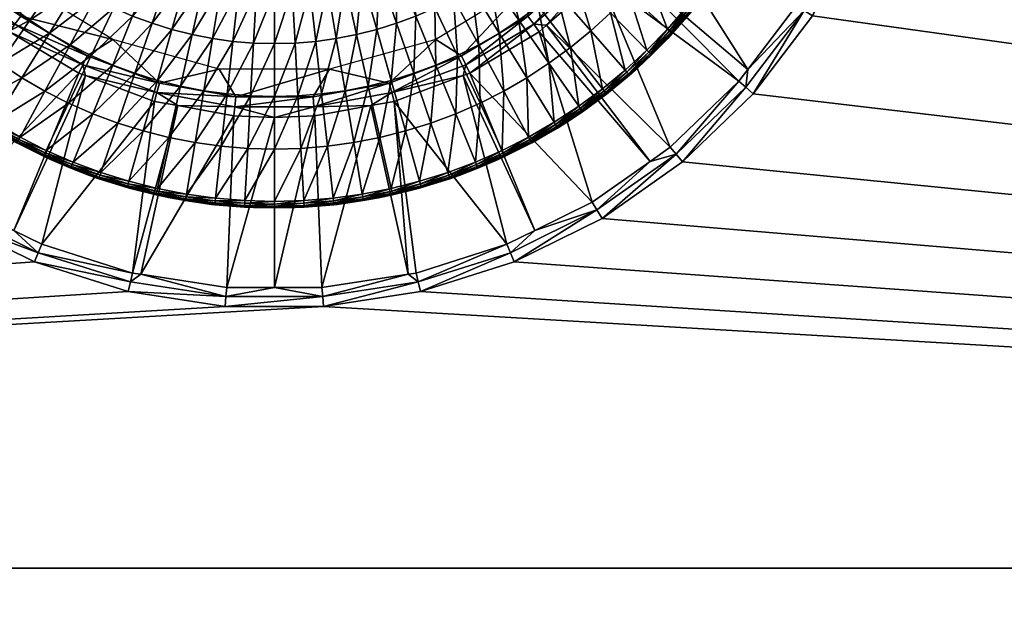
# Model space of a CAD drawing. Header units: millimetres. Extents: x 1 to 1201, y -1002 to -2.
# Tile 9 of 20: x 572 to 682, y -307 to -241. Entities that reach past the tile are written whole.
import ezdxf

# ---------------------------------------------------------------- set-up
doc = ezdxf.new("R2010")
doc.units = ezdxf.units.MM
doc.layers.get('0').update_dxf_attribs({"color": 54})

msp = doc.modelspace()

# ---------------------------------------------------------------- meshes
at = {"color": 7}
mesh = msp.add_polyface(dxfattribs=at)
corners = [(644.59, -225.35, 232.01), (658.56, -239.57, 243.81), (661.43, -234.28, 243.81), (646.56, -221.68, 232.01), (663.61, -230.28, 243.81), (648.62, -215.36, 232.01), (667.12, -220.5, 243.81), (653.72, -249.37, 244.41), (1100.13, -302.04, 244.41), (660.33, -240.71, 244.41), (665.53, -231.14, 244.41), (627.21, -268.02, 244.41), (616.83, -271.31, 244.41), (606.06, -272.97, 244.41), (101.1, -302.04, 244.41), (1100.13, -238.98, 244.41), (671.7, -199.32, 244.41), (671.29, -210.2, 244.41), (669.21, -220.89, 244.41), (645.88, -256.92, 244.41), (636.97, -263.19, 244.41), (1100.13, -390.92, 244.76), (101.1, -390.92, 244.76), (1100.14, -433.15, 245.15), (101.09, -433.15, 245.15), (1100.16, -463.13, 245.58), (101.08, -463.13, 245.58), (1100.18, -532.49, 246.58), (101.05, -532.49, 246.58), (1100.2, -564.25, 247.17), (101.03, -564.25, 247.17), (1100.25, -626.9, 248.59), (668.16, -220.6, 244.26), (664.53, -230.69, 244.26), (659.41, -240.11, 244.26), (652.91, -248.64, 244.26), (652.15, -247.97, 243.81), (645.18, -256.08, 244.26), (653.15, -246.67, 243.81), (667.18, -220.33, 243.81), (1101.02, -552.39, 247.07), (1101.03, -532.49, 246.7), (1101.06, -439.91, 245.39), (1101.08, -327.44, 244.66), (1101.08, -238.98, 244.56)]
mesh.append_faces([[corners[k] for k in face] for face in [(0, 1, 2, 0), (3, 2, 4, 3), (3, 4, 5, 3), (5, 4, 6, 5), (7, 8, 9, 7), (9, 8, 10, 9), (11, 12, 8, 11), (8, 12, 13, 8), (8, 13, 14, 8), (15, 16, 17, 15), (15, 17, 8, 15), (8, 17, 18, 8), (8, 18, 10, 8), (7, 19, 8, 7), (8, 19, 20, 8), (8, 20, 11, 8), (8, 14, 21, 8), (21, 22, 23, 21), (23, 24, 25, 23), (25, 26, 27, 25), (27, 28, 29, 27), (29, 30, 31, 29), (18, 32, 10, 18), (10, 32, 33, 10), (10, 33, 9, 10), (9, 33, 34, 9), (9, 34, 7, 9), (7, 34, 35, 7), (7, 35, 19, 7), (36, 37, 35, 36), (36, 35, 38, 36), (38, 35, 34, 38), (38, 34, 1, 38), (1, 34, 2, 1), (2, 34, 33, 2), (2, 33, 4, 2), (4, 33, 6, 4), (6, 33, 32, 6), (6, 32, 39, 6), (29, 40, 27, 29), (27, 41, 25, 27), (25, 41, 42, 25), (25, 42, 23, 25), (43, 8, 21, 43), (44, 15, 8, 44)]], dxfattribs={"vtx3": -1, "color": 7})
mesh = msp.add_polyface(dxfattribs=at)
corners = [(551.9, -213.16, 232.01), (534.05, -220.33, 243.81), (552.62, -215.36, 232.01), (534.11, -220.5, 243.81), (554.67, -221.68, 232.01), (537.62, -230.28, 243.81), (556.65, -225.35, 232.01), (539.8, -234.28, 243.81), (558.92, -229.57, 232.01), (542.67, -239.57, 243.81), (562.67, -234.28, 232.01), (548.09, -246.67, 243.81), (549.08, -247.97, 243.81), (564.5, -236.57, 232.01), (101.1, -302.04, 244.41), (606.06, -272.97, 244.41), (595.17, -272.97, 244.41), (584.41, -271.31, 244.41), (574.02, -268.02, 244.41), (564.26, -263.19, 244.41), (555.36, -256.92, 244.41), (547.51, -249.37, 244.41), (540.91, -240.71, 244.41), (535.7, -231.14, 244.41), (532.02, -220.89, 244.41), (101.1, -238.98, 244.41), (529.95, -210.2, 244.41), (529.53, -199.32, 244.41), (552.89, -212.94, 231.56), (555.6, -221.28, 231.56), (556.61, -220.85, 231.41), (553.95, -212.69, 231.41), (533.08, -220.6, 244.26), (536.7, -230.69, 244.26), (556.05, -256.08, 244.26), (548.33, -248.64, 244.26), (541.82, -240.11, 244.26), (531.04, -210.07, 244.26), (556.7, -255.3, 243.81)]
mesh.append_faces([[corners[k] for k in face] for face in [(0, 1, 2, 0), (2, 1, 3, 2), (2, 3, 4, 2), (4, 3, 5, 4), (4, 5, 6, 4), (6, 5, 7, 6), (6, 7, 8, 6), (8, 7, 9, 8), (10, 9, 11, 10), (11, 12, 13, 11), (14, 15, 16, 14), (16, 17, 14, 16), (14, 17, 18, 14), (14, 18, 19, 14), (19, 20, 14, 19), (14, 20, 21, 14), (14, 21, 22, 14), (22, 23, 14, 22), (14, 23, 24, 14), (14, 24, 25, 14), (25, 24, 26, 25), (25, 26, 27, 25), (28, 2, 29, 28), (2, 4, 29, 2), (28, 30, 31, 28), (32, 26, 24, 32), (32, 24, 33, 32), (20, 34, 21, 20), (21, 34, 35, 21), (21, 35, 22, 21), (22, 35, 36, 22), (22, 36, 23, 22), (7, 5, 33, 7), (33, 5, 3, 33), (33, 3, 32, 33), (32, 3, 1, 32), (32, 1, 37, 32), (9, 7, 36, 9), (36, 7, 33, 36), (36, 33, 23, 36), (23, 33, 24, 23), (9, 36, 11, 9), (11, 36, 35, 11), (11, 35, 12, 11), (12, 35, 38, 12)]], dxfattribs={"vtx3": -1, "color": 7})
mesh = msp.add_polyface(dxfattribs=at)
corners = [(558.92, -229.57, 232.01), (542.67, -239.57, 243.81), (562.67, -234.28, 232.01), (548.09, -246.67, 243.81), (564.5, -236.57, 232.01), (549.08, -247.97, 243.81), (556.7, -255.3, 243.81), (570.43, -241.76, 232.01), (558.93, -256.87, 243.81), (571.25, -242.47, 232.01), (565.34, -261.38, 243.81), (578.94, -247.06, 232.01), (582.69, -243.32, 231.41), (587.88, -248.18, 231.41), (594.49, -246.62, 231.41), (596.33, -249.71, 231.41), (606.74, -246.62, 231.41), (563.85, -227.99, 231.41), (566.02, -235.12, 231.41), (572.22, -236.95, 231.41), (572.48, -240.76, 231.41), (579.85, -245.16, 231.41), (558.21, -217.11, 231.41), (553.95, -212.69, 231.41), (556.61, -220.85, 231.41), (560.67, -228.41, 231.41), (555.6, -221.28, 231.56), (554.67, -221.68, 232.01), (556.65, -225.35, 232.01), (559.76, -229.01, 231.56), (565.23, -235.87, 231.56), (571.84, -241.65, 231.56), (579.38, -246.15, 231.56), (579.66, -247.33, 232.01), (587.59, -249.23, 231.56), (587.32, -250.21, 232.01), (589.9, -250.68, 232.01), (552.89, -212.94, 231.56)]
mesh.append_faces([[corners[k] for k in face] for face in [(0, 1, 2, 0), (2, 3, 4, 2), (4, 5, 6, 4), (4, 6, 7, 4), (7, 6, 8, 7), (7, 8, 9, 7), (9, 10, 11, 9), (12, 13, 14, 12), (14, 13, 15, 14), (14, 15, 16, 14), (17, 18, 19, 17), (19, 18, 20, 19), (19, 20, 12, 19), (12, 20, 21, 12), (12, 21, 13, 12), (22, 23, 24, 22), (22, 24, 17, 22), (17, 24, 25, 17), (17, 25, 18, 17), (26, 27, 28, 26), (26, 28, 29, 26), (28, 0, 29, 28), (29, 0, 2, 29), (29, 2, 30, 29), (2, 4, 30, 2), (30, 4, 7, 30), (30, 7, 31, 30), (31, 7, 9, 31), (31, 9, 32, 31), (9, 11, 32, 9), (32, 11, 33, 32), (32, 33, 34, 32), (33, 35, 34, 33), (34, 35, 36, 34), (34, 15, 13, 34), (34, 13, 32, 34), (32, 13, 21, 32), (32, 21, 31, 32), (31, 21, 20, 31), (31, 20, 30, 31), (30, 20, 18, 30), (30, 18, 29, 30), (29, 18, 25, 29), (29, 25, 26, 29), (26, 25, 24, 26), (26, 24, 37, 26)]], dxfattribs={"vtx3": -1, "color": 7})
mesh = msp.add_polyface(dxfattribs=at)
corners = [(629.99, -242.47, 232.01), (642.3, -256.87, 243.81), (630.8, -241.76, 232.01), (644.54, -255.3, 243.81), (636.73, -236.57, 232.01), (652.15, -247.97, 243.81), (638.56, -234.28, 232.01), (653.15, -246.67, 243.81), (642.32, -229.57, 232.01), (658.56, -239.57, 243.81), (644.59, -225.35, 232.01), (661.43, -234.28, 243.81), (646.56, -221.68, 232.01), (606.74, -246.62, 231.41), (613.35, -248.18, 231.41), (618.54, -243.32, 231.41), (621.38, -245.16, 231.41), (629.02, -236.95, 231.41), (596.33, -249.71, 231.41), (604.91, -249.71, 231.41), (628.75, -240.76, 231.41), (635.21, -235.12, 231.41), (637.38, -227.99, 231.41), (640.56, -228.41, 231.41), (643.02, -217.11, 231.41), (644.63, -220.85, 231.41), (613.64, -249.23, 231.56), (621.58, -247.33, 232.01), (621.86, -246.15, 231.56), (622.3, -247.06, 232.01), (629.39, -241.65, 231.56), (636, -235.87, 231.56), (641.47, -229.01, 231.56), (645.63, -221.28, 231.56), (648.62, -215.36, 232.01)]
mesh.append_faces([[corners[k] for k in face] for face in [(0, 1, 2, 0), (2, 1, 3, 2), (2, 3, 4, 2), (4, 3, 5, 4), (4, 5, 6, 4), (6, 5, 7, 6), (6, 7, 8, 6), (8, 7, 9, 8), (8, 9, 10, 8), (10, 11, 12, 10), (13, 14, 15, 13), (15, 14, 16, 15), (15, 16, 17, 15), (13, 18, 19, 13), (13, 19, 14, 13), (16, 20, 17, 16), (17, 20, 21, 17), (17, 21, 22, 17), (22, 21, 23, 22), (22, 23, 24, 22), (23, 25, 24, 23), (26, 27, 28, 26), (28, 27, 29, 28), (28, 29, 30, 28), (29, 0, 30, 29), (30, 0, 2, 30), (30, 2, 31, 30), (2, 4, 31, 2), (31, 4, 6, 31), (31, 6, 32, 31), (6, 8, 32, 6), (32, 8, 10, 32), (32, 10, 33, 32), (10, 12, 33, 10), (33, 12, 34, 33), (33, 25, 32, 33), (32, 25, 23, 32), (32, 23, 31, 32), (31, 23, 21, 31), (31, 21, 30, 31), (30, 21, 20, 30), (30, 20, 28, 30), (28, 20, 16, 28), (28, 16, 26, 28), (26, 16, 14, 26)]], dxfattribs={"vtx3": -1, "color": 7})
at = {"color": 250}
mesh = msp.add_polyface(dxfattribs=at)
corners = [(557.01, -242.18, 245.61), (563.33, -240.37, 247.15), (561.28, -238.25, 247.15), (554.87, -239.72, 245.61), (559.34, -236.03, 247.15), (552.86, -237.14, 245.61), (557.53, -233.71, 247.15), (551, -234.46, 245.61), (555.85, -231.29, 247.15), (565.5, -242.36, 247.15), (571.36, -239.63, 248.53), (569.34, -237.96, 248.53), (567.41, -236.18, 248.53), (565.58, -234.3, 248.53), (563.85, -232.32, 248.53), (562.24, -230.25, 248.53), (560.74, -228.09, 248.53), (554.31, -228.78, 247.15), (559.37, -225.86, 248.53), (552.91, -226.18, 247.15), (573.48, -241.18, 248.53), (576.83, -236.35, 249.75), (574.97, -234.99, 249.75), (573.2, -233.53, 249.75), (571.5, -231.97, 249.75), (569.9, -230.32, 249.75), (568.39, -228.58, 249.75), (566.97, -226.77, 249.75), (565.66, -224.88, 249.75), (578.6, -230.33, 250.81), (577.07, -229.07, 250.81), (575.62, -227.74, 250.81), (574.24, -226.32, 250.81), (572.95, -224.83, 250.81), (554.34, -240.15, 244.97), (553.93, -239.7, 244.65), (554.3, -240.18, 244.65), (556.62, -242.54, 245.26), (554.46, -240.06, 245.26), (552.31, -237.54, 244.97), (556.8, -242.38, 245.48), (554.64, -239.91, 245.48), (552.43, -237.46, 245.26), (552.62, -237.32, 245.48), (553.91, -239.71, 242.41), (552.27, -237.58, 244.65)]
mesh.append_faces([[corners[k] for k in face] for face in [(0, 1, 2, 0), (0, 2, 3, 0), (3, 2, 4, 3), (3, 4, 5, 3), (5, 4, 6, 5), (5, 6, 7, 5), (7, 6, 8, 7), (9, 10, 11, 9), (1, 11, 12, 1), (1, 12, 2, 1), (2, 12, 13, 2), (2, 13, 4, 2), (4, 13, 14, 4), (4, 14, 6, 4), (6, 14, 15, 6), (6, 15, 8, 6), (8, 15, 16, 8), (8, 16, 17, 8), (17, 16, 18, 17), (17, 18, 19, 17), (20, 21, 10, 20), (10, 21, 22, 10), (10, 22, 11, 10), (11, 22, 23, 11), (11, 23, 12, 11), (12, 23, 24, 12), (12, 24, 13, 12), (13, 24, 25, 13), (13, 25, 14, 13), (14, 25, 26, 14), (14, 26, 15, 14), (15, 26, 27, 15), (15, 27, 16, 15), (16, 27, 28, 16), (16, 28, 18, 16), (22, 29, 23, 22), (23, 29, 30, 23), (23, 30, 24, 23), (24, 30, 31, 24), (24, 31, 25, 24), (25, 31, 32, 25), (25, 32, 26, 25), (26, 32, 33, 26), (26, 33, 27, 26), (34, 35, 36, 34), (34, 37, 38, 34), (34, 38, 39, 34), (38, 40, 41, 38), (38, 41, 42, 38), (41, 0, 3, 41), (41, 3, 43, 41), (43, 3, 5, 43), (44, 36, 35, 44), (44, 35, 45, 44)]], dxfattribs={"vtx3": -1, "color": 250})
mesh = msp.add_polyface(dxfattribs=at)
corners = [(639.54, -246.74, 245.61), (637.9, -240.37, 247.15), (635.73, -242.36, 247.15), (637.02, -248.81, 245.61), (633.46, -244.24, 247.15), (634.39, -250.75, 245.61), (631.08, -245.98, 247.15), (639.96, -238.25, 247.15), (637.38, -232.32, 248.53), (635.66, -234.3, 248.53), (633.83, -236.18, 248.53), (631.9, -237.96, 248.53), (629.87, -239.63, 248.53), (627.76, -241.18, 248.53), (628.62, -247.59, 247.15), (625.56, -242.62, 248.53), (626.07, -249.07, 247.15), (623.29, -243.93, 248.53), (623.44, -250.4, 247.15), (640.49, -228.09, 248.53), (635.57, -224.88, 249.75), (638.99, -230.25, 248.53), (634.26, -226.77, 249.75), (632.85, -228.58, 249.75), (631.34, -230.32, 249.75), (629.73, -231.97, 249.75), (628.04, -233.53, 249.75), (626.26, -234.99, 249.75), (624.41, -236.35, 249.75), (628.29, -224.83, 250.81), (626.99, -226.32, 250.81), (625.61, -227.74, 250.81), (624.16, -229.07, 250.81), (622.63, -230.33, 250.81), (637.44, -249.35, 244.97), (637.37, -249.46, 244.65), (637.47, -249.39, 244.65), (639.99, -247.25, 244.97), (640.02, -247.29, 244.65), (639.89, -247.13, 245.26), (637.34, -249.23, 245.26), (639.73, -246.96, 245.48), (637.2, -249.04, 245.48), (634.56, -250.99, 245.48), (640.94, -246.47, 242.41), (637.37, -249.46, 242.41)]
mesh.append_faces([[corners[k] for k in face] for face in [(0, 1, 2, 0), (0, 2, 3, 0), (3, 2, 4, 3), (3, 4, 5, 3), (5, 4, 6, 5), (7, 8, 9, 7), (7, 9, 1, 7), (1, 9, 10, 1), (1, 10, 2, 1), (2, 10, 11, 2), (2, 11, 4, 2), (4, 11, 12, 4), (4, 12, 6, 4), (6, 12, 13, 6), (6, 13, 14, 6), (14, 13, 15, 14), (14, 15, 16, 14), (16, 15, 17, 16), (16, 17, 18, 16), (19, 20, 21, 19), (21, 20, 22, 21), (21, 22, 8, 21), (8, 22, 23, 8), (8, 23, 9, 8), (9, 23, 24, 9), (9, 24, 10, 9), (10, 24, 25, 10), (10, 25, 11, 10), (11, 25, 26, 11), (11, 26, 12, 11), (12, 26, 27, 12), (12, 27, 13, 12), (13, 27, 28, 13), (13, 28, 15, 13), (23, 29, 24, 23), (24, 29, 30, 24), (24, 30, 25, 24), (25, 30, 31, 25), (25, 31, 26, 25), (26, 31, 32, 26), (26, 32, 27, 26), (27, 32, 33, 27), (27, 33, 28, 27), (34, 35, 36, 34), (34, 36, 37, 34), (36, 38, 37, 36), (34, 39, 40, 34), (39, 41, 40, 39), (40, 41, 42, 40), (41, 0, 42, 41), (42, 0, 3, 42), (42, 3, 43, 42), (44, 36, 45, 44), (45, 36, 35, 45)]], dxfattribs={"vtx3": -1, "color": 250})
mesh = msp.add_polyface(dxfattribs=at)
corners = [(623.44, -250.4, 247.15), (623.29, -243.93, 248.53), (620.94, -245.11, 248.53), (620.74, -251.58, 247.15), (618.54, -246.17, 248.53), (617.98, -252.61, 247.15), (616.08, -247.09, 248.53), (615.17, -253.49, 247.15), (613.58, -247.87, 248.53), (612.31, -254.22, 247.15), (611.03, -248.52, 248.53), (609.42, -254.78, 247.15), (608.46, -249.02, 248.53), (606.5, -255.19, 247.15), (605.86, -249.38, 248.53), (625.56, -242.62, 248.53), (624.41, -236.35, 249.75), (622.48, -237.61, 249.75), (620.49, -238.76, 249.75), (618.44, -239.8, 249.75), (616.33, -240.73, 249.75), (614.17, -241.53, 249.75), (611.98, -242.22, 249.75), (609.75, -242.78, 249.75), (607.49, -243.22, 249.75), (605.21, -243.54, 249.75), (603.24, -249.6, 248.53), (602.92, -243.73, 249.75), (600.62, -249.67, 248.53), (600.62, -243.79, 249.75), (619.39, -232.58, 250.81), (617.68, -233.57, 250.81), (615.91, -234.46, 250.81), (614.11, -235.25, 250.81), (612.26, -235.95, 250.81), (610.37, -236.53, 250.81), (608.46, -237.02, 250.81), (606.52, -237.4, 250.81), (604.56, -237.67, 250.81), (602.59, -237.83, 250.81), (600.62, -237.89, 250.81), (603.91, -231.77, 251.71), (602.26, -231.91, 251.71)]
mesh.append_faces([[corners[k] for k in face] for face in [(0, 1, 2, 0), (0, 2, 3, 0), (3, 2, 4, 3), (3, 4, 5, 3), (5, 4, 6, 5), (5, 6, 7, 5), (7, 6, 8, 7), (7, 8, 9, 7), (9, 8, 10, 9), (11, 10, 12, 11), (13, 12, 14, 13), (15, 16, 17, 15), (15, 17, 1, 15), (1, 17, 18, 1), (1, 18, 2, 1), (2, 18, 19, 2), (2, 19, 4, 2), (4, 19, 20, 4), (4, 20, 6, 4), (6, 20, 21, 6), (6, 21, 8, 6), (8, 21, 22, 8), (8, 22, 10, 8), (10, 22, 23, 10), (10, 23, 12, 10), (12, 23, 24, 12), (12, 24, 14, 12), (14, 24, 25, 14), (14, 25, 26, 14), (26, 25, 27, 26), (26, 27, 28, 26), (28, 27, 29, 28), (17, 30, 18, 17), (18, 31, 19, 18), (19, 31, 32, 19), (19, 32, 20, 19), (20, 32, 33, 20), (20, 33, 21, 20), (21, 33, 34, 21), (21, 34, 22, 21), (22, 34, 35, 22), (22, 35, 23, 22), (23, 35, 36, 23), (23, 36, 24, 23), (24, 36, 37, 24), (24, 37, 25, 24), (25, 37, 38, 25), (25, 38, 27, 25), (27, 38, 39, 27), (27, 39, 29, 27), (29, 39, 40, 29), (38, 41, 39, 38), (39, 42, 40, 39)]], dxfattribs={"vtx3": -1, "color": 250})
mesh = msp.add_polyface(dxfattribs=at)
corners = [(646.37, -239.72, 245.61), (643.7, -233.71, 247.15), (641.89, -236.03, 247.15), (644.22, -242.18, 245.61), (639.96, -238.25, 247.15), (641.95, -244.52, 245.61), (637.9, -240.37, 247.15), (639.54, -246.74, 245.61), (639.99, -247.25, 244.97), (640.02, -247.29, 244.65), (640.92, -246.46, 244.65), (642.42, -245.01, 244.97), (642.45, -245.05, 244.65), (644.25, -243.2, 244.65), (644.72, -242.64, 244.97), (644.76, -242.68, 244.65), (646.89, -240.15, 244.97), (646.93, -240.18, 244.65), (647.31, -239.7, 244.65), (648.92, -237.54, 244.97), (648.96, -237.58, 244.65), (648.8, -237.46, 245.26), (646.77, -240.06, 245.26), (644.61, -242.54, 245.26), (642.31, -244.9, 245.26), (639.89, -247.13, 245.26), (637.44, -249.35, 244.97), (648.61, -237.32, 245.48), (646.59, -239.91, 245.48), (644.44, -242.38, 245.48), (642.15, -244.73, 245.48), (639.73, -246.96, 245.48), (648.37, -237.14, 245.61), (640.94, -246.47, 242.41), (637.47, -249.39, 244.65), (644.26, -243.22, 242.41), (647.32, -239.71, 242.41), (650.1, -235.98, 242.41)]
mesh.append_faces([[corners[k] for k in face] for face in [(0, 1, 2, 0), (0, 2, 3, 0), (3, 2, 4, 3), (3, 4, 5, 3), (5, 4, 6, 5), (5, 6, 7, 5), (8, 9, 10, 8), (8, 10, 11, 8), (10, 12, 11, 10), (11, 12, 13, 11), (11, 13, 14, 11), (14, 13, 15, 14), (14, 15, 16, 14), (15, 17, 16, 15), (16, 17, 18, 16), (16, 18, 19, 16), (18, 20, 19, 18), (19, 21, 16, 19), (16, 21, 22, 16), (16, 22, 14, 16), (14, 22, 23, 14), (14, 23, 11, 14), (11, 23, 24, 11), (11, 24, 8, 11), (8, 24, 25, 8), (8, 25, 26, 8), (21, 27, 22, 21), (22, 27, 28, 22), (22, 28, 23, 22), (23, 28, 29, 23), (23, 29, 24, 23), (24, 29, 30, 24), (24, 30, 25, 24), (25, 30, 31, 25), (27, 32, 28, 27), (28, 32, 0, 28), (28, 0, 29, 28), (29, 0, 3, 29), (29, 3, 30, 29), (30, 3, 5, 30), (30, 5, 31, 30), (31, 5, 7, 31), (10, 9, 33, 10), (33, 9, 34, 33), (10, 33, 12, 10), (12, 33, 35, 12), (12, 35, 13, 12), (13, 35, 15, 13), (15, 35, 36, 15), (15, 36, 17, 15), (37, 20, 36, 37), (36, 20, 18, 36), (36, 18, 17, 36)]], dxfattribs={"vtx3": -1, "color": 250})
mesh = msp.add_polyface(dxfattribs=at)
corners = [(597.67, -255.43, 247.15), (600.62, -249.67, 248.53), (597.99, -249.6, 248.53), (594.73, -255.19, 247.15), (595.38, -249.38, 248.53), (591.82, -254.78, 247.15), (592.78, -249.02, 248.53), (588.92, -254.22, 247.15), (590.2, -248.52, 248.53), (586.07, -253.49, 247.15), (587.66, -247.87, 248.53), (583.26, -252.61, 247.15), (585.15, -247.09, 248.53), (580.5, -251.58, 247.15), (582.69, -246.17, 248.53), (577.8, -250.4, 247.15), (580.29, -245.11, 248.53), (575.17, -249.07, 247.15), (577.95, -243.93, 248.53), (600.62, -243.79, 249.75), (598.32, -243.73, 249.75), (596.02, -243.54, 249.75), (593.74, -243.22, 249.75), (591.49, -242.78, 249.75), (589.26, -242.22, 249.75), (587.06, -241.53, 249.75), (584.9, -240.73, 249.75), (582.8, -239.8, 249.75), (580.74, -238.76, 249.75), (575.67, -242.62, 248.53), (578.75, -237.61, 249.75), (573.48, -241.18, 248.53), (576.83, -236.35, 249.75), (600.62, -237.89, 250.81), (598.64, -237.83, 250.81), (596.67, -237.67, 250.81), (594.72, -237.4, 250.81), (592.78, -237.02, 250.81), (590.86, -236.53, 250.81), (588.98, -235.95, 250.81), (587.13, -235.25, 250.81), (585.32, -234.46, 250.81)]
mesh.append_faces([[corners[k] for k in face] for face in [(0, 1, 2, 0), (3, 2, 4, 3), (5, 4, 6, 5), (5, 6, 7, 5), (7, 6, 8, 7), (7, 8, 9, 7), (9, 8, 10, 9), (9, 10, 11, 9), (11, 10, 12, 11), (11, 12, 13, 11), (13, 12, 14, 13), (13, 14, 15, 13), (15, 14, 16, 15), (15, 16, 17, 15), (17, 16, 18, 17), (1, 19, 2, 1), (2, 19, 20, 2), (2, 20, 4, 2), (4, 20, 21, 4), (4, 21, 6, 4), (6, 21, 22, 6), (6, 22, 8, 6), (8, 22, 23, 8), (8, 23, 10, 8), (10, 23, 24, 10), (10, 24, 12, 10), (12, 24, 25, 12), (12, 25, 14, 12), (14, 25, 26, 14), (14, 26, 16, 14), (16, 26, 27, 16), (16, 27, 18, 16), (18, 27, 28, 18), (18, 28, 29, 18), (29, 28, 30, 29), (29, 30, 31, 29), (31, 30, 32, 31), (19, 33, 20, 19), (20, 33, 34, 20), (20, 34, 21, 20), (21, 34, 35, 21), (21, 35, 22, 21), (22, 35, 36, 22), (22, 36, 23, 22), (23, 36, 37, 23), (23, 37, 24, 23), (24, 37, 38, 24), (24, 38, 25, 24), (25, 38, 39, 25), (25, 39, 26, 25), (26, 39, 40, 26), (26, 40, 27, 26), (27, 41, 28, 27)]], dxfattribs={"vtx3": -1, "color": 250})
mesh = msp.add_polyface(dxfattribs=at)
corners = [(575.32, -255.64, 245.61), (577.8, -250.4, 247.15), (572.41, -254.17, 245.61), (575.17, -249.07, 247.15), (569.58, -252.53, 245.61), (572.62, -247.59, 247.15), (566.84, -250.75, 245.61), (570.15, -245.98, 247.15), (564.21, -248.81, 245.61), (567.78, -244.24, 247.15), (577.95, -243.93, 248.53), (575.67, -242.62, 248.53), (573.48, -241.18, 248.53), (571.36, -239.63, 248.53), (565.5, -242.36, 247.15), (569.34, -237.96, 248.53), (563.33, -240.37, 247.15), (566.46, -251.31, 244.97), (566.43, -251.35, 244.65), (567.66, -252.15, 244.65), (569.22, -253.11, 244.97), (569.2, -253.16, 244.65), (571.64, -254.56, 244.65), (572.08, -254.76, 244.97), (572.06, -254.81, 244.65), (575.03, -256.26, 244.97), (575.01, -256.3, 244.65), (575.8, -256.65, 244.65), (575.1, -256.12, 245.26), (572.16, -254.63, 245.26), (569.3, -252.98, 245.26), (566.54, -251.18, 245.26), (563.8, -249.35, 244.97), (575.2, -255.91, 245.48), (572.27, -254.42, 245.48), (569.43, -252.78, 245.48), (566.68, -250.99, 245.48), (563.89, -249.23, 245.26), (564.03, -249.04, 245.48), (567.65, -252.17, 242.41), (563.86, -249.46, 242.41), (571.63, -254.57, 242.41), (575.79, -256.66, 242.41)]
mesh.append_faces([[corners[k] for k in face] for face in [(0, 1, 2, 0), (2, 1, 3, 2), (2, 3, 4, 2), (4, 3, 5, 4), (4, 5, 6, 4), (6, 5, 7, 6), (6, 7, 8, 6), (8, 7, 9, 8), (3, 10, 5, 3), (5, 10, 11, 5), (5, 11, 7, 5), (7, 11, 12, 7), (7, 12, 9, 7), (9, 12, 13, 9), (9, 13, 14, 9), (14, 15, 16, 14), (17, 18, 19, 17), (17, 19, 20, 17), (19, 21, 20, 19), (20, 21, 22, 20), (20, 22, 23, 20), (23, 22, 24, 23), (23, 24, 25, 23), (24, 26, 25, 24), (25, 26, 27, 25), (25, 28, 23, 25), (23, 28, 29, 23), (23, 29, 20, 23), (20, 29, 30, 20), (20, 30, 17, 20), (17, 30, 31, 17), (17, 31, 32, 17), (28, 33, 29, 28), (29, 33, 34, 29), (29, 34, 30, 29), (30, 34, 35, 30), (30, 35, 31, 30), (31, 35, 36, 31), (31, 36, 37, 31), (33, 0, 34, 33), (34, 0, 2, 34), (34, 2, 35, 34), (35, 2, 4, 35), (35, 4, 36, 35), (36, 4, 6, 36), (36, 6, 38, 36), (39, 18, 40, 39), (41, 21, 39, 41), (39, 21, 19, 39), (39, 19, 18, 39), (42, 26, 24, 42), (42, 24, 41, 42), (41, 24, 22, 41), (41, 22, 21, 41)]], dxfattribs={"vtx3": -1, "color": 250})
at = {"color": 7}
mesh = msp.add_polyface(dxfattribs=at)
corners = [(571.25, -242.47, 232.01), (558.93, -256.87, 243.81), (565.34, -261.38, 243.81), (578.94, -247.06, 232.01), (571.71, -264.53, 243.81), (579.66, -247.33, 232.01), (574.81, -266.07, 243.81), (587.32, -250.21, 232.01), (584.89, -269.26, 243.81), (589.9, -250.68, 232.01), (585.79, -269.4, 243.81), (596.14, -251.81, 232.01), (595.33, -270.87, 243.81), (600.62, -252.01, 232.01), (600.62, -270.87, 243.81), (1100.13, -390.92, 244.76), (101.1, -302.04, 244.41), (101.1, -390.92, 244.76), (1100.14, -433.15, 245.15), (101.09, -433.15, 245.15), (1100.16, -463.13, 245.58), (101.08, -463.13, 245.58), (1100.18, -532.49, 246.58), (101.05, -532.49, 246.58), (1100.2, -564.25, 247.17), (101.03, -564.25, 247.17), (587.59, -249.23, 231.56), (596.23, -250.8, 231.56), (605.01, -250.8, 231.56), (604.91, -249.71, 231.41), (596.33, -249.71, 231.41), (564.26, -263.19, 244.41), (574.02, -268.02, 244.41), (574.43, -267.01, 244.26), (564.82, -262.25, 244.26), (555.36, -256.92, 244.41), (556.05, -256.08, 244.26), (584.66, -270.24, 244.26), (584.41, -271.31, 244.41), (595.25, -271.88, 244.26), (556.7, -255.3, 243.81), (548.33, -248.64, 244.26), (605.98, -271.88, 244.26), (595.17, -272.97, 244.41)]
mesh.append_faces([[corners[k] for k in face] for face in [(0, 1, 2, 0), (3, 2, 4, 3), (3, 4, 5, 3), (5, 4, 6, 5), (5, 6, 7, 5), (7, 6, 8, 7), (7, 8, 9, 7), (9, 8, 10, 9), (9, 10, 11, 9), (11, 10, 12, 11), (11, 12, 13, 11), (13, 12, 14, 13), (15, 16, 17, 15), (18, 17, 19, 18), (20, 19, 21, 20), (22, 21, 23, 22), (24, 23, 25, 24), (26, 9, 27, 26), (9, 11, 27, 9), (27, 11, 13, 27), (27, 13, 28, 27), (27, 29, 30, 27), (27, 30, 26, 27), (31, 32, 33, 31), (31, 34, 35, 31), (35, 34, 36, 35), (33, 32, 37, 33), (37, 32, 38, 37), (37, 38, 39, 37), (40, 41, 36, 40), (40, 36, 1, 40), (1, 36, 34, 1), (1, 34, 2, 1), (31, 33, 34, 31), (34, 33, 4, 34), (34, 4, 2, 34), (14, 12, 39, 14), (39, 12, 10, 39), (39, 10, 37, 39), (37, 10, 8, 37), (37, 8, 33, 37), (33, 8, 6, 33), (33, 6, 4, 33), (42, 39, 43, 42), (43, 39, 38, 43)]], dxfattribs={"vtx3": -1, "color": 7})
mesh = msp.add_polyface(dxfattribs=at)
corners = [(613.91, -250.21, 232.01), (626.42, -266.07, 243.81), (621.58, -247.33, 232.01), (629.52, -264.53, 243.81), (622.3, -247.06, 232.01), (635.89, -261.38, 243.81), (629.99, -242.47, 232.01), (642.3, -256.87, 243.81), (600.62, -252.01, 232.01), (600.62, -270.87, 243.81), (605.1, -251.81, 232.01), (605.9, -270.87, 243.81), (611.33, -250.68, 232.01), (615.45, -269.4, 243.81), (616.35, -269.26, 243.81), (605.01, -250.8, 231.56), (613.64, -249.23, 231.56), (613.35, -248.18, 231.41), (604.91, -249.71, 231.41), (596.23, -250.8, 231.56), (645.88, -256.92, 244.41), (652.91, -248.64, 244.26), (645.18, -256.08, 244.26), (636.97, -263.19, 244.41), (636.41, -262.25, 244.26), (627.21, -268.02, 244.41), (626.8, -267.01, 244.26), (616.83, -271.31, 244.41), (616.58, -270.24, 244.26), (606.06, -272.97, 244.41), (605.98, -271.88, 244.26), (595.17, -272.97, 244.41), (595.25, -271.88, 244.26), (644.54, -255.3, 243.81), (652.15, -247.97, 243.81)]
mesh.append_faces([[corners[k] for k in face] for face in [(0, 1, 2, 0), (2, 1, 3, 2), (2, 3, 4, 2), (4, 3, 5, 4), (4, 5, 6, 4), (6, 5, 7, 6), (8, 9, 10, 8), (10, 9, 11, 10), (10, 11, 12, 10), (12, 11, 13, 12), (12, 13, 0, 12), (0, 13, 14, 0), (0, 14, 1, 0), (8, 10, 15, 8), (15, 10, 12, 15), (15, 12, 16, 15), (12, 0, 16, 12), (16, 0, 2, 16), (16, 17, 15, 16), (15, 17, 18, 15), (15, 18, 19, 15), (20, 21, 22, 20), (20, 22, 23, 20), (23, 22, 24, 23), (23, 24, 25, 23), (25, 24, 26, 25), (25, 26, 27, 25), (27, 26, 28, 27), (27, 28, 29, 27), (29, 28, 30, 29), (29, 30, 31, 29), (11, 9, 30, 11), (30, 9, 32, 30), (11, 30, 13, 11), (13, 30, 28, 13), (13, 28, 14, 13), (14, 28, 1, 14), (1, 28, 26, 1), (1, 26, 3, 1), (3, 26, 24, 3), (3, 24, 5, 3), (5, 24, 7, 5), (7, 24, 22, 7), (7, 22, 33, 7), (33, 22, 34, 33)]], dxfattribs={"vtx3": -1, "color": 7})
at = {"color": 250}
mesh = msp.add_polyface(dxfattribs=at)
corners = [(634.39, -250.75, 245.61), (631.08, -245.98, 247.15), (631.65, -252.53, 245.61), (628.62, -247.59, 247.15), (628.83, -254.17, 245.61), (626.07, -249.07, 247.15), (625.91, -255.64, 245.61), (623.44, -250.4, 247.15), (626.2, -256.26, 244.97), (625.44, -256.65, 244.65), (626.22, -256.3, 244.65), (629.15, -254.76, 244.97), (629.17, -254.81, 244.65), (629.6, -254.56, 244.65), (632.01, -253.11, 244.97), (632.04, -253.16, 244.65), (633.57, -252.15, 244.65), (634.78, -251.31, 244.97), (634.81, -251.35, 244.65), (637.37, -249.46, 244.65), (637.44, -249.35, 244.97), (637.34, -249.23, 245.26), (634.69, -251.18, 245.26), (631.93, -252.98, 245.26), (629.08, -254.63, 245.26), (626.14, -256.12, 245.26), (623.18, -257.58, 244.97), (637.2, -249.04, 245.48), (634.56, -250.99, 245.48), (631.81, -252.78, 245.48), (628.97, -254.42, 245.48), (626.04, -255.91, 245.48), (623.12, -257.44, 245.26), (637.02, -248.81, 245.61), (623.03, -257.23, 245.48), (625.45, -256.66, 242.41), (629.6, -254.57, 242.41), (633.59, -252.17, 242.41), (637.37, -249.46, 242.41)]
mesh.append_faces([[corners[k] for k in face] for face in [(0, 1, 2, 0), (2, 1, 3, 2), (2, 3, 4, 2), (4, 3, 5, 4), (4, 5, 6, 4), (6, 5, 7, 6), (8, 9, 10, 8), (8, 10, 11, 8), (10, 12, 11, 10), (11, 12, 13, 11), (11, 13, 14, 11), (13, 15, 14, 13), (14, 15, 16, 14), (14, 16, 17, 14), (16, 18, 17, 16), (17, 18, 19, 17), (17, 19, 20, 17), (20, 21, 17, 20), (17, 21, 22, 17), (17, 22, 14, 17), (14, 22, 23, 14), (14, 23, 11, 14), (11, 23, 24, 11), (11, 24, 8, 11), (8, 24, 25, 8), (8, 25, 26, 8), (21, 27, 22, 21), (22, 27, 28, 22), (22, 28, 23, 22), (23, 28, 29, 23), (23, 29, 24, 23), (24, 29, 30, 24), (24, 30, 25, 24), (25, 30, 31, 25), (25, 31, 32, 25), (28, 33, 0, 28), (28, 0, 29, 28), (29, 0, 2, 29), (29, 2, 30, 29), (30, 2, 4, 30), (30, 4, 31, 30), (31, 4, 6, 31), (31, 6, 34, 31), (9, 35, 10, 9), (10, 35, 36, 10), (10, 36, 12, 10), (37, 15, 36, 37), (36, 15, 13, 36), (36, 13, 12, 36), (38, 18, 37, 38), (37, 18, 16, 37), (37, 16, 15, 37), (38, 19, 18, 38)]], dxfattribs={"vtx3": -1, "color": 250})
mesh = msp.add_polyface(dxfattribs=at)
corners = [(610.37, -260.5, 245.61), (612.31, -254.22, 247.15), (609.42, -254.78, 247.15), (607.14, -260.95, 245.61), (606.5, -255.19, 247.15), (603.88, -261.22, 245.61), (603.56, -255.43, 247.15), (600.62, -261.31, 245.61), (600.62, -255.51, 247.15), (611.03, -248.52, 248.53), (608.46, -249.02, 248.53), (605.86, -249.38, 248.53), (603.24, -249.6, 248.53), (600.62, -249.67, 248.53), (600.62, -261.99, 244.97), (600.62, -262.04, 244.65), (602.94, -261.98, 244.65), (603.92, -261.9, 244.97), (603.92, -261.95, 244.65), (607.21, -261.63, 244.97), (607.22, -261.68, 244.65), (607.58, -261.63, 244.65), (610.48, -261.17, 244.97), (610.49, -261.22, 244.65), (612.18, -260.89, 244.65), (613.73, -260.54, 244.97), (613.69, -260.39, 245.26), (610.46, -261.02, 245.26), (607.19, -261.48, 245.26), (603.91, -261.75, 245.26), (600.62, -261.84, 245.26), (613.64, -260.16, 245.48), (610.42, -260.79, 245.48), (607.17, -261.24, 245.48), (603.9, -261.51, 245.48), (600.62, -261.6, 245.48), (613.58, -259.88, 245.61), (598.29, -262, 242.41), (602.94, -262, 242.41), (607.58, -261.64, 242.41), (612.18, -260.92, 242.41)]
mesh.append_faces([[corners[k] for k in face] for face in [(0, 1, 2, 0), (0, 2, 3, 0), (3, 2, 4, 3), (3, 4, 5, 3), (5, 4, 6, 5), (5, 6, 7, 5), (7, 6, 8, 7), (1, 9, 2, 1), (2, 10, 4, 2), (4, 11, 6, 4), (6, 11, 12, 6), (6, 12, 8, 6), (8, 12, 13, 8), (14, 15, 16, 14), (14, 16, 17, 14), (17, 16, 18, 17), (17, 18, 19, 17), (18, 20, 19, 18), (19, 20, 21, 19), (19, 21, 22, 19), (21, 23, 22, 21), (22, 23, 24, 22), (22, 24, 25, 22), (22, 26, 27, 22), (22, 27, 19, 22), (19, 27, 28, 19), (19, 28, 17, 19), (17, 28, 29, 17), (17, 29, 14, 17), (14, 29, 30, 14), (27, 31, 32, 27), (27, 32, 28, 27), (28, 32, 33, 28), (28, 33, 29, 28), (29, 33, 34, 29), (29, 34, 30, 29), (30, 34, 35, 30), (32, 36, 0, 32), (32, 0, 33, 32), (33, 0, 3, 33), (33, 3, 34, 33), (34, 3, 5, 34), (34, 5, 35, 34), (35, 5, 7, 35), (15, 37, 38, 15), (15, 38, 16, 15), (16, 38, 18, 16), (18, 38, 39, 18), (18, 39, 20, 18), (40, 23, 39, 40), (39, 23, 21, 39), (39, 21, 20, 39), (40, 24, 23, 40)]], dxfattribs={"vtx3": -1, "color": 250})
mesh = msp.add_polyface(dxfattribs=at)
corners = [(600.62, -261.31, 245.61), (600.62, -255.51, 247.15), (597.35, -261.22, 245.61), (597.67, -255.43, 247.15), (594.1, -260.95, 245.61), (594.73, -255.19, 247.15), (590.86, -260.5, 245.61), (591.82, -254.78, 247.15), (587.66, -259.88, 245.61), (588.92, -254.22, 247.15), (600.62, -249.67, 248.53), (597.99, -249.6, 248.53), (595.38, -249.38, 248.53), (587.51, -260.54, 244.97), (589.06, -260.89, 244.65), (590.75, -261.17, 244.97), (590.74, -261.22, 244.65), (593.65, -261.63, 244.65), (594.02, -261.63, 244.97), (594.02, -261.68, 244.65), (597.31, -261.9, 244.97), (597.31, -261.95, 244.65), (598.29, -261.98, 244.65), (600.62, -261.99, 244.97), (600.62, -262.04, 244.65), (600.62, -261.84, 245.26), (597.32, -261.75, 245.26), (594.04, -261.48, 245.26), (590.77, -261.02, 245.26), (587.54, -260.39, 245.26), (600.62, -261.6, 245.48), (597.34, -261.51, 245.48), (594.06, -261.24, 245.48), (590.81, -260.79, 245.48), (587.59, -260.16, 245.48), (593.65, -261.64, 242.41), (589.05, -260.92, 242.41), (587.5, -260.59, 244.65), (598.29, -262, 242.41)]
mesh.append_faces([[corners[k] for k in face] for face in [(0, 1, 2, 0), (2, 1, 3, 2), (2, 3, 4, 2), (4, 3, 5, 4), (4, 5, 6, 4), (6, 5, 7, 6), (6, 7, 8, 6), (8, 7, 9, 8), (1, 10, 3, 1), (3, 11, 5, 3), (5, 12, 7, 5), (13, 14, 15, 13), (14, 16, 15, 14), (15, 16, 17, 15), (15, 17, 18, 15), (18, 17, 19, 18), (18, 19, 20, 18), (19, 21, 20, 19), (20, 21, 22, 20), (20, 22, 23, 20), (22, 24, 23, 22), (23, 25, 20, 23), (20, 25, 26, 20), (20, 26, 18, 20), (18, 26, 27, 18), (18, 27, 15, 18), (15, 27, 28, 15), (15, 28, 13, 15), (13, 28, 29, 13), (25, 30, 26, 25), (26, 30, 31, 26), (26, 31, 27, 26), (27, 31, 32, 27), (27, 32, 28, 27), (28, 32, 33, 28), (28, 33, 29, 28), (29, 33, 34, 29), (30, 0, 31, 30), (31, 0, 2, 31), (31, 2, 32, 31), (32, 2, 4, 32), (32, 4, 33, 32), (33, 4, 6, 33), (33, 6, 34, 33), (34, 6, 8, 34), (35, 16, 36, 35), (36, 16, 14, 36), (36, 14, 37, 36), (22, 21, 38, 22), (38, 21, 19, 38), (38, 19, 35, 38), (35, 19, 17, 35), (35, 17, 16, 35), (22, 38, 24, 22)]], dxfattribs={"vtx3": -1, "color": 250})
mesh = msp.add_polyface(dxfattribs=at)
corners = [(587.66, -259.88, 245.61), (588.92, -254.22, 247.15), (584.49, -259.07, 245.61), (586.07, -253.49, 247.15), (581.37, -258.1, 245.61), (583.26, -252.61, 247.15), (578.31, -256.95, 245.61), (580.5, -251.58, 247.15), (575.32, -255.64, 245.61), (577.8, -250.4, 247.15), (575.03, -256.26, 244.97), (575.8, -256.65, 244.65), (578.06, -257.58, 244.97), (578.04, -257.63, 244.65), (580.1, -258.4, 244.65), (581.15, -258.74, 244.97), (581.13, -258.79, 244.65), (584.3, -259.73, 244.97), (584.29, -259.78, 244.65), (584.53, -259.84, 244.65), (587.51, -260.54, 244.97), (587.5, -260.59, 244.65), (589.06, -260.89, 244.65), (587.54, -260.39, 245.26), (584.35, -259.58, 245.26), (581.2, -258.6, 245.26), (578.11, -257.44, 245.26), (575.1, -256.12, 245.26), (587.59, -260.16, 245.48), (584.41, -259.36, 245.48), (581.28, -258.38, 245.48), (578.2, -257.23, 245.48), (575.2, -255.91, 245.48), (575.01, -256.3, 244.65), (575.79, -256.66, 242.41), (580.1, -258.42, 242.41), (584.53, -259.84, 242.41), (589.05, -260.92, 242.41)]
mesh.append_faces([[corners[k] for k in face] for face in [(0, 1, 2, 0), (2, 1, 3, 2), (2, 3, 4, 2), (4, 3, 5, 4), (4, 5, 6, 4), (6, 5, 7, 6), (6, 7, 8, 6), (8, 7, 9, 8), (10, 11, 12, 10), (11, 13, 12, 11), (12, 13, 14, 12), (12, 14, 15, 12), (15, 14, 16, 15), (15, 16, 17, 15), (16, 18, 17, 16), (17, 18, 19, 17), (17, 19, 20, 17), (19, 21, 20, 19), (20, 21, 22, 20), (20, 23, 17, 20), (17, 23, 24, 17), (17, 24, 15, 17), (15, 24, 25, 15), (15, 25, 12, 15), (12, 25, 26, 12), (12, 26, 10, 12), (10, 26, 27, 10), (23, 28, 24, 23), (24, 28, 29, 24), (24, 29, 25, 24), (25, 29, 30, 25), (25, 30, 26, 25), (26, 30, 31, 26), (26, 31, 27, 26), (27, 31, 32, 27), (28, 0, 29, 28), (29, 0, 2, 29), (29, 2, 30, 29), (30, 2, 4, 30), (30, 4, 31, 30), (31, 4, 6, 31), (31, 6, 32, 31), (32, 6, 8, 32), (11, 33, 34, 11), (11, 34, 13, 11), (13, 34, 35, 13), (13, 35, 14, 13), (14, 35, 16, 14), (16, 35, 36, 16), (16, 36, 18, 16), (37, 21, 36, 37), (36, 21, 19, 36), (36, 19, 18, 36)]], dxfattribs={"vtx3": -1, "color": 250})
mesh = msp.add_polyface(dxfattribs=at)
corners = [(625.91, -255.64, 245.61), (623.44, -250.4, 247.15), (622.92, -256.95, 245.61), (620.74, -251.58, 247.15), (619.86, -258.1, 245.61), (617.98, -252.61, 247.15), (616.74, -259.07, 245.61), (615.17, -253.49, 247.15), (613.58, -259.88, 245.61), (612.31, -254.22, 247.15), (610.37, -260.5, 245.61), (612.18, -260.89, 244.65), (613.74, -260.59, 244.65), (613.73, -260.54, 244.97), (616.71, -259.84, 244.65), (616.93, -259.73, 244.97), (616.94, -259.78, 244.65), (620.08, -258.74, 244.97), (620.1, -258.79, 244.65), (621.13, -258.4, 244.65), (623.18, -257.58, 244.97), (623.2, -257.63, 244.65), (625.44, -256.65, 244.65), (626.2, -256.26, 244.97), (626.14, -256.12, 245.26), (623.12, -257.44, 245.26), (620.03, -258.6, 245.26), (616.89, -259.58, 245.26), (613.69, -260.39, 245.26), (610.48, -261.17, 244.97), (626.04, -255.91, 245.48), (623.03, -257.23, 245.48), (619.96, -258.38, 245.48), (616.82, -259.36, 245.48), (613.64, -260.16, 245.48), (610.46, -261.02, 245.26), (610.42, -260.79, 245.48), (616.71, -259.84, 242.41), (612.18, -260.92, 242.41), (621.14, -258.42, 242.41), (625.45, -256.66, 242.41)]
mesh.append_faces([[corners[k] for k in face] for face in [(0, 1, 2, 0), (2, 1, 3, 2), (2, 3, 4, 2), (4, 3, 5, 4), (4, 5, 6, 4), (6, 5, 7, 6), (6, 7, 8, 6), (8, 7, 9, 8), (8, 9, 10, 8), (11, 12, 13, 11), (13, 12, 14, 13), (13, 14, 15, 13), (15, 14, 16, 15), (15, 16, 17, 15), (16, 18, 17, 16), (17, 18, 19, 17), (17, 19, 20, 17), (19, 21, 20, 19), (20, 21, 22, 20), (20, 22, 23, 20), (20, 24, 25, 20), (20, 25, 17, 20), (17, 25, 26, 17), (17, 26, 15, 17), (15, 26, 27, 15), (15, 27, 13, 15), (13, 27, 28, 13), (13, 28, 29, 13), (25, 30, 31, 25), (25, 31, 26, 25), (26, 31, 32, 26), (26, 32, 27, 26), (27, 32, 33, 27), (27, 33, 28, 27), (28, 33, 34, 28), (28, 34, 35, 28), (31, 0, 2, 31), (31, 2, 32, 31), (32, 2, 4, 32), (32, 4, 33, 32), (33, 4, 6, 33), (33, 6, 34, 33), (34, 6, 8, 34), (34, 8, 36, 34), (37, 12, 38, 37), (38, 12, 11, 38), (19, 18, 39, 19), (39, 18, 16, 39), (39, 16, 37, 39), (37, 16, 14, 37), (37, 14, 12, 37), (19, 39, 21, 19), (21, 39, 40, 21), (21, 40, 22, 21)]], dxfattribs={"vtx3": -1, "color": 250})

doc.saveas('drawing.dxf')
